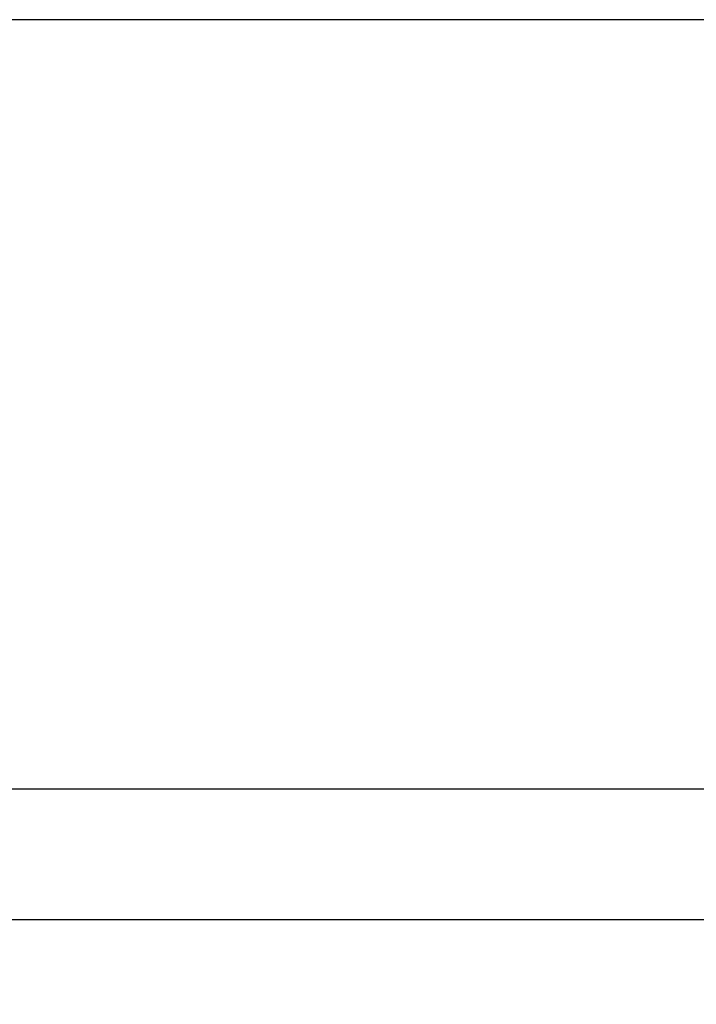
# Model space of a CAD drawing. Header units: inches. Extents: x 0 to 267, y 0 to 173.
# Tile 55 of 104: x 50.78 to 54.96, y 120.14 to 126.22. Entities that reach past the tile are written whole.
import ezdxf

# ---------------------------------------------------------------- set-up
doc = ezdxf.new("R2010")
doc.units = ezdxf.units.IN
doc.header["$LTSCALE"] = 14.696721
doc.header["$MEASUREMENT"] = 0
doc.layers.get('0').update_dxf_attribs({"linetype": 'CONTINUOUS'})
doc.layers.add('DIMENSIONS', color=7, linetype='CONTINUOUS')
doc.styles.get("Standard").update_dxf_attribs({"font": 'arial.ttf'})
doc.dimstyles.new('DIMSTYLE_1', dxfattribs={"dimtxt": 1.178881, "dimasz": 1.571842, "dimexe": 0.09, "dimexo": 0.07, "dimgap": 0.0375, "dimtad": 0, "dimtih": 1, "dimtoh": 1, "dimzin": 4, "dimdsep": 46, "dimtxsty": 'Standard', "dimblk": '_FILLED', "dimblk1": '_FILLED', "dimblk2": '_FILLED', "dimcen": 0.09, "dimazin": 1, "dimtfac": 1, "dimtofl": 0, "dimtmove": 0, "dimatfit": 3, "dimldrblk": '_FILLED', "dimfxl": 0, "dimtolj": 1, "dimtzin": 4, "dimarcsym": 0})

# ---------------------------------------------------------------- blocks, each defined once
blk = doc.blocks.new('_FILLED')
at = {"color": 0, "linetype": 'ByBlock'}
blk.add_solid([(0, 0), (-1, 0.2), (-1, -0.2)], dxfattribs=at)
blk = doc.blocks.new('*D16')
at = {"layer": 'DIMENSIONS', "color": 2, "linetype": 'Continuous'}
for p, q in [((56.7344, 120.6605), (56.7344, 123.8041)), ((56.7344, 119.5355), (56.7344, 116.0652)), ((56.7344, 116.0652), (55.6283, 116.0652))]:
    blk.add_line(p, q, dxfattribs=at)
at = {"layer": 'DIMENSIONS', "color": 2, "linetype": 'Continuous', "xscale": 1.5718418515, "yscale": 1.5718418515, "zscale": 1.5718418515}
for p, rotation in [((56.7344, 120.6605), 270), ((56.7344, 119.5355), 90)]:
    blk.add_blockref('_FILLED', p, dxfattribs=dict(at, rotation=rotation))
at = {"layer": 'DIMENSIONS', "color": 2, "linetype": 'Continuous', "insert": (55.0389, 116.6546), "char_height": 1.17888, "width": 3.203577, "attachment_point": 3, "line_spacing_factor": 0.9}
blk.add_mtext('1.13', dxfattribs=at)

msp = doc.modelspace()

# ---------------------------------------------------------------- linework, layer by layer
at = {"color": 7, "linetype": 'Continuous'}
for p, q in [((117.1814, 126.2226), (49.0014, 126.2226)), ((48.1283, 121.4691), (116.8045, 121.4691))]:
    msp.add_line(p, q, dxfattribs=at)
at = {"color": 3, "linetype": 'Continuous'}
msp.add_line((47.0084, 120.6605), (81.4869, 120.6605), dxfattribs=at)

# ---------------------------------------------------------------- dimensions: what is measured, and where the dimension line sits
at = {"layer": 'DIMENSIONS', "color": 2, "linetype": 'Continuous'}
dim = msp.add_linear_dim(base=(56.7343896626, 119.5354647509), p1=(81.4869389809, 120.6604647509), p2=(48.7164389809, 119.5354647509), angle=270, dimstyle='DIMSTYLE_1', dxfattribs=at)
dim.commit()
dim.dimension.update_dxf_attribs({"geometry": '*D16', "text_midpoint": (53.4881750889, 116.0585932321), "dimtype": 160})

doc.saveas('drawing.dxf')
